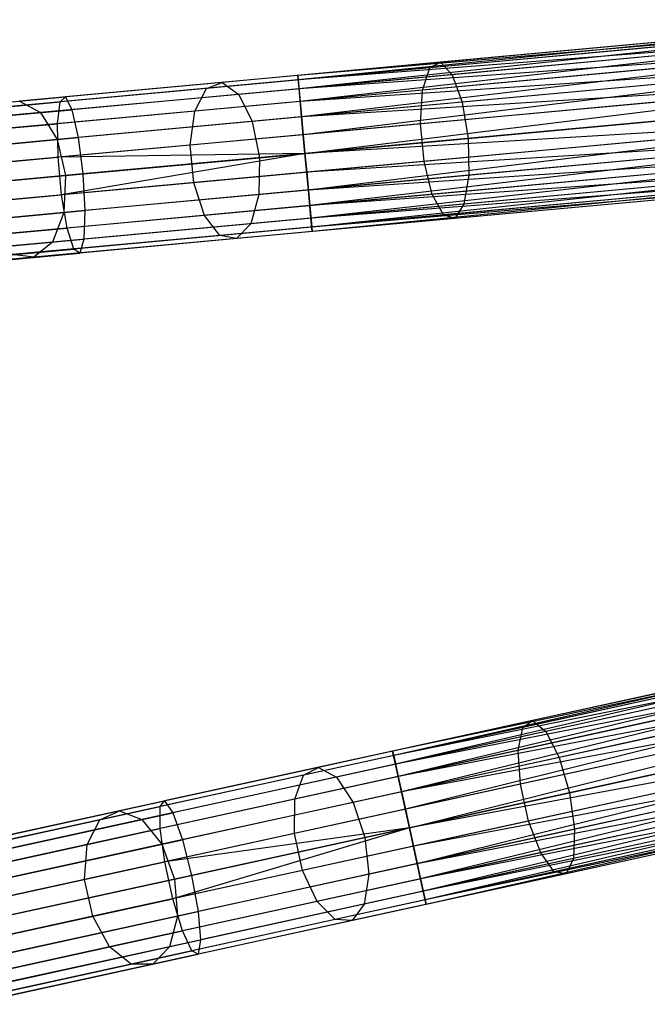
# Model space of a CAD drawing. Extents: x -91 to 91, y -91 to 262.
# Tile 60 of 256: x -73.46 to -65.52, y -17.22 to -4.76. Entities that reach past the tile are written whole.
import ezdxf

# ---------------------------------------------------------------- set-up
doc = ezdxf.new("R2010")
doc.units = 0
doc.header["$LTSCALE"] = 25.4
doc.layers.get('0').update_dxf_attribs({"linetype": 'CONTINUOUS'})

# ---------------------------------------------------------------- blocks, each defined once
blk = doc.blocks.new('ETE0_STL_1')
at = {"color": 0}
for p, q in [((-62.28, -4.756, 170.128), (-69.94, -5.462, 170.128)), ((-62.28, -4.756, 170.128), (-69.94, -5.462, 170.128)), ((-62.28, -4.756, 169.887), (-69.94, -5.462, 170.128)), ((-62.28, -4.756, 169.887), (-69.94, -5.462, 170.128)), ((-62.275, -4.813, 170.362), (-69.94, -5.462, 170.128)), ((-62.275, -4.813, 170.362), (-69.94, -5.462, 170.128)), ((-62.28, -4.756, 169.887), (-69.935, -5.519, 169.653)), ((-62.28, -4.756, 169.887), (-69.935, -5.519, 169.653)), ((-62.275, -4.813, 169.653), (-69.935, -5.519, 169.653)), ((-62.275, -4.813, 169.653), (-69.935, -5.519, 169.653)), ((-62.275, -4.813, 170.362), (-69.924, -5.631, 170.576)), ((-62.275, -4.813, 170.362), (-69.924, -5.631, 170.576)), ((-62.265, -4.925, 169.44), (-69.935, -5.519, 169.653)), ((-62.265, -4.925, 169.44), (-69.935, -5.519, 169.653)), ((-62.265, -4.925, 170.576), (-69.924, -5.631, 170.576)), ((-62.265, -4.925, 170.576), (-69.924, -5.631, 170.576)), ((-62.265, -4.925, 169.44), (-69.91, -5.79, 169.259)), ((-62.265, -4.925, 169.44), (-69.91, -5.79, 169.259)), ((-62.25, -5.084, 170.756), (-69.924, -5.631, 170.576)), ((-62.25, -5.084, 170.756), (-69.924, -5.631, 170.576)), ((-62.25, -5.084, 169.259), (-69.91, -5.79, 169.259)), ((-62.25, -5.084, 169.259), (-69.91, -5.79, 169.259)), ((-62.25, -5.084, 170.756), (-69.891, -5.987, 170.893)), ((-62.25, -5.084, 170.756), (-69.891, -5.987, 170.893)), ((-65.306, -5.093, 320.133), (-68.269, -5.366, 319.452)), ((-65.306, -5.093, 320.133), (-68.269, -5.366, 319.452)), ((-65.24, -5.029, 319.664), (-68.134, -5.295, 318.998)), ((-65.24, -5.029, 319.664), (-68.134, -5.295, 318.998)), ((-65.158, -5.191, 319.221), (-67.987, -5.452, 318.571)), ((-65.158, -5.191, 319.221), (-67.987, -5.452, 318.571)), ((-68.134, -5.295, 318.998), (-70.896, -5.55, 317.905)), ((-68.134, -5.295, 318.998), (-70.896, -5.55, 317.905)), ((-62.232, -5.282, 169.122), (-69.91, -5.79, 169.259)), ((-62.232, -5.282, 169.122), (-69.91, -5.79, 169.259)), ((-62.232, -5.282, 170.893), (-69.891, -5.987, 170.893)), ((-62.232, -5.282, 170.893), (-69.891, -5.987, 170.893)), ((-62.232, -5.282, 169.122), (-69.871, -6.212, 169.037)), ((-62.232, -5.282, 169.122), (-69.871, -6.212, 169.037)), ((-68.269, -5.366, 319.452), (-68.134, -5.295, 318.998)), ((-68.269, -5.366, 319.452), (-68.134, -5.295, 318.998)), ((-68.134, -5.295, 318.998), (-67.987, -5.452, 318.571)), ((-68.134, -5.295, 318.998), (-67.987, -5.452, 318.571)), ((-69.94, -5.462, 170.128), (-72.881, -5.733, 170.349)), ((-69.94, -5.462, 170.128), (-72.881, -5.733, 170.349)), ((-68.269, -5.366, 319.452), (-71.097, -5.626, 318.333)), ((-68.269, -5.366, 319.452), (-71.097, -5.626, 318.333)), ((-67.987, -5.452, 318.571), (-70.687, -5.701, 317.503)), ((-67.987, -5.452, 318.571), (-70.687, -5.701, 317.503)), ((-69.924, -5.631, 170.576), (-69.94, -5.462, 170.128)), ((-69.94, -5.462, 170.128), (-69.935, -5.519, 169.653)), ((-69.924, -5.631, 170.576), (-69.94, -5.462, 170.128)), ((-69.94, -5.462, 170.128), (-69.935, -5.519, 169.653)), ((-68.36, -5.647, 319.828), (-68.269, -5.366, 319.452)), ((-68.36, -5.647, 319.828), (-68.269, -5.366, 319.452)), ((-65.34, -5.369, 320.523), (-68.36, -5.647, 319.828)), ((-65.34, -5.369, 320.523), (-68.36, -5.647, 319.828)), ((-67.987, -5.452, 318.571), (-67.86, -5.8, 318.267)), ((-67.987, -5.452, 318.571), (-67.86, -5.8, 318.267)), ((-70.896, -5.55, 317.905), (-73.464, -5.786, 316.41)), ((-70.896, -5.55, 317.905), (-73.464, -5.786, 316.41)), ((-69.935, -5.519, 169.653), (-72.946, -5.796, 169.879)), ((-69.935, -5.519, 169.653), (-72.946, -5.796, 169.879)), ((-71.097, -5.626, 318.333), (-70.896, -5.55, 317.905)), ((-71.097, -5.626, 318.333), (-70.896, -5.55, 317.905)), ((-70.896, -5.55, 317.905), (-70.687, -5.701, 317.503)), ((-70.896, -5.55, 317.905), (-70.687, -5.701, 317.503)), ((-69.935, -5.519, 169.653), (-69.91, -5.79, 169.259)), ((-69.935, -5.519, 169.653), (-69.91, -5.79, 169.259)), ((-62.211, -5.506, 170.979), (-69.891, -5.987, 170.893)), ((-62.211, -5.506, 170.979), (-69.891, -5.987, 170.893)), ((-62.211, -5.506, 169.037), (-69.871, -6.212, 169.037)), ((-62.211, -5.506, 169.037), (-69.871, -6.212, 169.037)), ((-69.849, -6.45, 171.008), (-62.211, -5.506, 170.979)), ((-69.849, -6.45, 171.008), (-62.211, -5.506, 170.979)), ((-65.078, -5.544, 318.907), (-67.86, -5.8, 318.267)), ((-65.078, -5.544, 318.907), (-67.86, -5.8, 318.267)), ((-75.758, -5.997, 171.006), (-72.881, -5.733, 170.349)), ((-75.758, -5.997, 171.006), (-72.881, -5.733, 170.349)), ((-71.097, -5.626, 318.333), (-73.726, -5.868, 316.802)), ((-71.097, -5.626, 318.333), (-73.726, -5.868, 316.802)), ((-70.687, -5.701, 317.503), (-73.197, -5.932, 316.041)), ((-70.687, -5.701, 317.503), (-73.197, -5.932, 316.041)), ((-72.946, -5.796, 169.879), (-72.881, -5.733, 170.349)), ((-72.946, -5.796, 169.879), (-72.881, -5.733, 170.349)), ((-72.881, -5.733, 170.349), (-72.8, -5.895, 170.791)), ((-72.881, -5.733, 170.349), (-72.8, -5.895, 170.791)), ((-69.924, -5.631, 170.576), (-72.8, -5.895, 170.791)), ((-69.924, -5.631, 170.576), (-72.8, -5.895, 170.791)), ((-71.242, -5.913, 318.688), (-71.097, -5.626, 318.333)), ((-71.242, -5.913, 318.688), (-71.097, -5.626, 318.333)), ((-68.36, -5.647, 319.828), (-71.242, -5.913, 318.688)), ((-68.36, -5.647, 319.828), (-71.242, -5.913, 318.688)), ((-70.687, -5.701, 317.503), (-70.516, -6.045, 317.217)), ((-70.687, -5.701, 317.503), (-70.516, -6.045, 317.217)), ((-69.891, -5.987, 170.893), (-69.924, -5.631, 170.576)), ((-69.891, -5.987, 170.893), (-69.924, -5.631, 170.576)), ((-68.386, -6.075, 320.041), (-68.36, -5.647, 319.828)), ((-68.386, -6.075, 320.041), (-68.36, -5.647, 319.828)), ((-75.891, -6.068, 170.552), (-72.946, -5.796, 169.879)), ((-75.891, -6.068, 170.552), (-72.946, -5.796, 169.879)), ((-73.464, -5.786, 316.41), (-73.197, -5.932, 316.041)), ((-73.464, -5.786, 316.41), (-73.197, -5.932, 316.041)), ((-69.91, -5.79, 169.259), (-72.98, -6.073, 169.489)), ((-69.91, -5.79, 169.259), (-72.98, -6.073, 169.489)), ((-72.98, -6.073, 169.489), (-72.946, -5.796, 169.879)), ((-72.98, -6.073, 169.489), (-72.946, -5.796, 169.879)), ((-67.86, -5.8, 318.267), (-70.516, -6.045, 317.217)), ((-67.86, -5.8, 318.267), (-70.516, -6.045, 317.217)), ((-69.91, -5.79, 169.259), (-69.871, -6.212, 169.037)), ((-69.91, -5.79, 169.259), (-69.871, -6.212, 169.037)), ((-62.189, -5.744, 169.008), (-69.849, -6.45, 169.008)), ((-62.189, -5.744, 169.008), (-69.849, -6.45, 169.008)), ((-62.189, -5.744, 171.008), (-69.849, -6.45, 171.008)), ((-62.189, -5.744, 171.008), (-69.849, -6.45, 171.008)), ((-65.334, -5.794, 320.743), (-68.386, -6.075, 320.041)), ((-65.334, -5.794, 320.743), (-68.386, -6.075, 320.041)), ((-67.86, -5.8, 318.267), (-67.784, -6.26, 318.158)), ((-67.86, -5.8, 318.267), (-67.784, -6.26, 318.158)), ((-75.611, -6.154, 171.434), (-72.8, -5.895, 170.791)), ((-75.611, -6.154, 171.434), (-72.8, -5.895, 170.791)), ((-73.197, -5.932, 316.041), (-75.461, -6.141, 314.219)), ((-73.197, -5.932, 316.041), (-75.461, -6.141, 314.219)), ((-71.242, -5.913, 318.688), (-73.923, -6.159, 317.127)), ((-71.242, -5.913, 318.688), (-73.923, -6.159, 317.127)), ((-73.197, -5.932, 316.041), (-72.985, -6.272, 315.779)), ((-73.197, -5.932, 316.041), (-72.985, -6.272, 315.779)), ((-72.8, -5.895, 170.791), (-72.72, -6.248, 171.105)), ((-72.8, -5.895, 170.791), (-72.72, -6.248, 171.105)), ((-71.3, -6.343, 318.888), (-71.242, -5.913, 318.688)), ((-71.3, -6.343, 318.888), (-71.242, -5.913, 318.688)), ((-75.982, -6.349, 170.175), (-72.98, -6.073, 169.489)), ((-75.982, -6.349, 170.175), (-72.98, -6.073, 169.489)), ((-70.516, -6.045, 317.217), (-72.985, -6.272, 315.779)), ((-70.516, -6.045, 317.217), (-72.985, -6.272, 315.779)), ((-72.974, -6.498, 169.269), (-72.98, -6.073, 169.489)), ((-72.974, -6.498, 169.269), (-72.98, -6.073, 169.489)), ((-69.891, -5.987, 170.893), (-72.72, -6.248, 171.105)), ((-69.891, -5.987, 170.893), (-72.72, -6.248, 171.105)), ((-68.386, -6.075, 320.041), (-71.3, -6.343, 318.888)), ((-68.386, -6.075, 320.041), (-71.3, -6.343, 318.888)), ((-70.516, -6.045, 317.217), (-70.424, -6.503, 317.114)), ((-70.516, -6.045, 317.217), (-70.424, -6.503, 317.114)), ((-69.849, -6.45, 171.008), (-69.891, -5.987, 170.893)), ((-69.849, -6.45, 171.008), (-69.891, -5.987, 170.893)), ((-62.167, -5.983, 170.979), (-69.849, -6.45, 171.008)), ((-62.167, -5.983, 170.979), (-69.849, -6.45, 171.008)), ((-62.167, -5.983, 169.037), (-69.827, -6.688, 169.037)), ((-62.167, -5.983, 169.037), (-69.827, -6.688, 169.037)), ((-62.167, -5.983, 170.979), (-69.806, -6.913, 170.893)), ((-62.167, -5.983, 170.979), (-69.806, -6.913, 170.893)), ((-68.342, -6.552, 320.041), (-68.386, -6.075, 320.041)), ((-68.342, -6.552, 320.041), (-68.386, -6.075, 320.041)), ((-67.784, -6.26, 318.158), (-65.018, -6.005, 318.794)), ((-67.784, -6.26, 318.158), (-65.018, -6.005, 318.794)), ((-69.871, -6.212, 169.037), (-72.974, -6.498, 169.269)), ((-69.871, -6.212, 169.037), (-72.974, -6.498, 169.269)), ((-69.871, -6.212, 169.037), (-69.849, -6.45, 169.008)), ((-69.871, -6.212, 169.037), (-69.849, -6.45, 169.008)), ((-62.147, -6.207, 169.122), (-69.827, -6.688, 169.037)), ((-62.147, -6.207, 169.122), (-69.827, -6.688, 169.037)), ((-62.147, -6.207, 170.893), (-69.806, -6.913, 170.893)), ((-62.147, -6.207, 170.893), (-69.806, -6.913, 170.893)), ((-62.147, -6.207, 169.122), (-69.788, -7.11, 169.259)), ((-62.147, -6.207, 169.122), (-69.788, -7.11, 169.259)), ((-75.485, -6.503, 171.737), (-72.72, -6.248, 171.105)), ((-75.485, -6.503, 171.737), (-72.72, -6.248, 171.105)), ((-72.985, -6.272, 315.779), (-75.213, -6.478, 313.987)), ((-72.985, -6.272, 315.779), (-75.213, -6.478, 313.987)), ((-71.3, -6.343, 318.888), (-74.009, -6.593, 317.311)), ((-71.3, -6.343, 318.888), (-74.009, -6.593, 317.311)), ((-72.985, -6.272, 315.779), (-72.878, -6.729, 315.685)), ((-72.985, -6.272, 315.779), (-72.878, -6.729, 315.685)), ((-72.72, -6.248, 171.105), (-72.66, -6.709, 171.219)), ((-72.72, -6.248, 171.105), (-72.66, -6.709, 171.219)), ((-71.256, -6.82, 318.888), (-71.3, -6.343, 318.888)), ((-71.256, -6.82, 318.888), (-71.3, -6.343, 318.888)), ((-70.424, -6.503, 317.114), (-67.784, -6.26, 318.158)), ((-70.424, -6.503, 317.114), (-67.784, -6.26, 318.158)), ((-65.29, -6.27, 320.743), (-68.342, -6.552, 320.041)), ((-65.29, -6.27, 320.743), (-68.342, -6.552, 320.041)), ((-67.784, -6.26, 318.158), (-67.775, -6.726, 318.267)), ((-67.784, -6.26, 318.158), (-67.775, -6.726, 318.267)), ((-69.849, -6.45, 169.008), (-72.974, -6.498, 169.269)), ((-69.849, -6.45, 169.008), (-72.974, -6.498, 169.269)), ((-69.849, -6.45, 169.008), (-72.93, -6.974, 169.269)), ((-69.849, -6.45, 169.008), (-72.93, -6.974, 169.269)), ((-69.849, -6.45, 171.008), (-72.66, -6.709, 171.219)), ((-69.849, -6.45, 171.008), (-72.66, -6.709, 171.219)), ((-69.849, -6.45, 169.008), (-69.827, -6.688, 169.037)), ((-69.806, -6.913, 170.893), (-69.849, -6.45, 171.008)), ((-69.849, -6.45, 169.008), (-69.827, -6.688, 169.037)), ((-69.806, -6.913, 170.893), (-69.849, -6.45, 171.008)), ((-62.128, -6.405, 170.756), (-69.806, -6.913, 170.893)), ((-62.128, -6.405, 170.756), (-69.806, -6.913, 170.893)), ((-62.128, -6.405, 169.259), (-69.788, -7.11, 169.259)), ((-62.128, -6.405, 169.259), (-69.788, -7.11, 169.259)), ((-62.128, -6.405, 170.756), (-69.773, -7.27, 170.576)), ((-62.128, -6.405, 170.756), (-69.773, -7.27, 170.576)), ((-64.993, -6.469, 318.907), (-67.775, -6.726, 318.267)), ((-64.993, -6.469, 318.907), (-67.775, -6.726, 318.267)), ((-76.008, -6.777, 169.963), (-72.974, -6.498, 169.269)), ((-76.008, -6.777, 169.963), (-72.974, -6.498, 169.269)), ((-72.93, -6.974, 169.269), (-72.974, -6.498, 169.269)), ((-72.93, -6.974, 169.269), (-72.974, -6.498, 169.269)), ((-72.878, -6.729, 315.685), (-70.424, -6.503, 317.114)), ((-72.878, -6.729, 315.685), (-70.424, -6.503, 317.114)), ((-68.342, -6.552, 320.041), (-71.256, -6.82, 318.888)), ((-68.342, -6.552, 320.041), (-71.256, -6.82, 318.888)), ((-70.424, -6.503, 317.114), (-70.431, -6.97, 317.217)), ((-70.424, -6.503, 317.114), (-70.431, -6.97, 317.217)), ((-62.114, -6.564, 169.44), (-69.788, -7.11, 169.259)), ((-62.114, -6.564, 169.44), (-69.788, -7.11, 169.259)), ((-62.114, -6.564, 170.576), (-69.773, -7.27, 170.576)), ((-62.114, -6.564, 170.576), (-69.773, -7.27, 170.576)), ((-62.114, -6.564, 169.44), (-69.763, -7.381, 169.653)), ((-62.114, -6.564, 169.44), (-69.763, -7.381, 169.653)), ((-68.238, -6.968, 319.828), (-68.342, -6.552, 320.041)), ((-68.238, -6.968, 319.828), (-68.342, -6.552, 320.041)), ((-72.66, -6.709, 171.219), (-75.409, -6.962, 171.847)), ((-72.66, -6.709, 171.219), (-75.409, -6.962, 171.847)), ((-75.093, -6.933, 313.903), (-72.878, -6.729, 315.685)), ((-75.093, -6.933, 313.903), (-72.878, -6.729, 315.685)), ((-69.827, -6.688, 169.037), (-72.93, -6.974, 169.269)), ((-69.827, -6.688, 169.037), (-72.93, -6.974, 169.269)), ((-72.878, -6.729, 315.685), (-72.9, -7.198, 315.779)), ((-72.878, -6.729, 315.685), (-72.9, -7.198, 315.779)), ((-72.66, -6.709, 171.219), (-72.635, -7.173, 171.105)), ((-72.66, -6.709, 171.219), (-72.635, -7.173, 171.105)), ((-67.775, -6.726, 318.267), (-70.431, -6.97, 317.217)), ((-67.775, -6.726, 318.267), (-70.431, -6.97, 317.217)), ((-69.827, -6.688, 169.037), (-69.788, -7.11, 169.259)), ((-69.827, -6.688, 169.037), (-69.788, -7.11, 169.259)), ((-62.104, -6.676, 170.362), (-69.773, -7.27, 170.576)), ((-62.104, -6.676, 170.362), (-69.773, -7.27, 170.576)), ((-62.104, -6.676, 169.653), (-69.763, -7.381, 169.653)), ((-62.104, -6.676, 169.653), (-69.763, -7.381, 169.653)), ((-62.104, -6.676, 170.362), (-69.758, -7.439, 170.128)), ((-62.104, -6.676, 170.362), (-69.758, -7.439, 170.128)), ((-65.218, -6.689, 320.523), (-68.238, -6.968, 319.828)), ((-65.218, -6.689, 320.523), (-68.238, -6.968, 319.828)), ((-67.775, -6.726, 318.267), (-67.836, -7.091, 318.571)), ((-67.775, -6.726, 318.267), (-67.836, -7.091, 318.571)), ((-71.256, -6.82, 318.888), (-73.965, -7.07, 317.311)), ((-71.256, -6.82, 318.888), (-73.965, -7.07, 317.311)), ((-71.121, -7.233, 318.688), (-71.256, -6.82, 318.888)), ((-71.121, -7.233, 318.688), (-71.256, -6.82, 318.888)), ((-62.098, -6.733, 169.887), (-69.763, -7.381, 169.653)), ((-62.098, -6.733, 169.887), (-69.763, -7.381, 169.653)), ((-62.098, -6.733, 169.887), (-69.758, -7.439, 170.128)), ((-62.098, -6.733, 169.887), (-69.758, -7.439, 170.128)), ((-62.098, -6.733, 170.128), (-69.758, -7.439, 170.128)), ((-62.098, -6.733, 170.128), (-69.758, -7.439, 170.128)), ((-65.007, -6.831, 319.221), (-67.836, -7.091, 318.571)), ((-65.007, -6.831, 319.221), (-67.836, -7.091, 318.571)), ((-75.964, -7.254, 169.963), (-72.93, -6.974, 169.269)), ((-75.964, -7.254, 169.963), (-72.93, -6.974, 169.269)), ((-72.858, -7.393, 169.489), (-72.93, -6.974, 169.269)), ((-72.858, -7.393, 169.489), (-72.93, -6.974, 169.269)), ((-70.431, -6.97, 317.217), (-72.9, -7.198, 315.779)), ((-70.431, -6.97, 317.217), (-72.9, -7.198, 315.779)), ((-69.806, -6.913, 170.893), (-72.635, -7.173, 171.105)), ((-69.806, -6.913, 170.893), (-72.635, -7.173, 171.105)), ((-68.238, -6.968, 319.828), (-71.121, -7.233, 318.688)), ((-68.238, -6.968, 319.828), (-71.121, -7.233, 318.688)), ((-70.431, -6.97, 317.217), (-70.536, -7.34, 317.503)), ((-70.431, -6.97, 317.217), (-70.536, -7.34, 317.503)), ((-69.773, -7.27, 170.576), (-69.806, -6.913, 170.893)), ((-69.773, -7.27, 170.576), (-69.806, -6.913, 170.893)), ((-68.097, -7.228, 319.452), (-68.238, -6.968, 319.828)), ((-68.097, -7.228, 319.452), (-68.238, -6.968, 319.828)), ((-65.134, -6.955, 320.133), (-68.097, -7.228, 319.452)), ((-65.134, -6.955, 320.133), (-68.097, -7.228, 319.452)), ((-67.836, -7.091, 318.571), (-70.536, -7.34, 317.503)), ((-67.836, -7.091, 318.571), (-70.536, -7.34, 317.503)), ((-65.058, -7.006, 319.664), (-67.952, -7.272, 318.998)), ((-65.058, -7.006, 319.664), (-67.952, -7.272, 318.998)), ((-67.836, -7.091, 318.571), (-67.952, -7.272, 318.998)), ((-67.836, -7.091, 318.571), (-67.952, -7.272, 318.998)), ((-75.4, -7.428, 171.737), (-72.635, -7.173, 171.105)), ((-75.4, -7.428, 171.737), (-72.635, -7.173, 171.105)), ((-72.9, -7.198, 315.779), (-75.128, -7.403, 313.987)), ((-72.9, -7.198, 315.779), (-75.128, -7.403, 313.987)), ((-72.9, -7.198, 315.779), (-73.046, -7.571, 316.041)), ((-72.9, -7.198, 315.779), (-73.046, -7.571, 316.041)), ((-69.788, -7.11, 169.259), (-72.858, -7.393, 169.489)), ((-69.788, -7.11, 169.259), (-72.858, -7.393, 169.489)), ((-72.635, -7.173, 171.105), (-72.649, -7.534, 170.791)), ((-72.635, -7.173, 171.105), (-72.649, -7.534, 170.791)), ((-68.097, -7.228, 319.452), (-70.925, -7.488, 318.333)), ((-68.097, -7.228, 319.452), (-70.925, -7.488, 318.333)), ((-69.788, -7.11, 169.259), (-69.763, -7.381, 169.653)), ((-69.788, -7.11, 169.259), (-69.763, -7.381, 169.653)), ((-67.952, -7.272, 318.998), (-68.097, -7.228, 319.452)), ((-67.952, -7.272, 318.998), (-68.097, -7.228, 319.452)), ((-71.121, -7.233, 318.688), (-73.801, -7.48, 317.127)), ((-71.121, -7.233, 318.688), (-73.801, -7.48, 317.127)), ((-70.536, -7.34, 317.503), (-73.046, -7.571, 316.041)), ((-70.536, -7.34, 317.503), (-73.046, -7.571, 316.041)), ((-69.773, -7.27, 170.576), (-72.649, -7.534, 170.791)), ((-69.773, -7.27, 170.576), (-72.649, -7.534, 170.791)), ((-70.925, -7.488, 318.333), (-71.121, -7.233, 318.688)), ((-70.925, -7.488, 318.333), (-71.121, -7.233, 318.688)), ((-67.952, -7.272, 318.998), (-70.714, -7.527, 317.905)), ((-67.952, -7.272, 318.998), (-70.714, -7.527, 317.905)), ((-70.536, -7.34, 317.503), (-70.714, -7.527, 317.905)), ((-70.536, -7.34, 317.503), (-70.714, -7.527, 317.905)), ((-69.758, -7.439, 170.128), (-69.773, -7.27, 170.576)), ((-69.758, -7.439, 170.128), (-69.773, -7.27, 170.576)), ((-75.86, -7.67, 170.175), (-72.858, -7.393, 169.489)), ((-75.86, -7.67, 170.175), (-72.858, -7.393, 169.489)), ((-72.775, -7.659, 169.879), (-72.858, -7.393, 169.489)), ((-72.775, -7.659, 169.879), (-72.858, -7.393, 169.489)), ((-69.763, -7.381, 169.653), (-72.775, -7.659, 169.879)), ((-69.763, -7.381, 169.653), (-72.775, -7.659, 169.879)), ((-69.758, -7.439, 170.128), (-72.699, -7.71, 170.349)), ((-69.758, -7.439, 170.128), (-72.699, -7.71, 170.349)), ((-69.763, -7.381, 169.653), (-69.758, -7.439, 170.128)), ((-69.763, -7.381, 169.653), (-69.758, -7.439, 170.128)), ((-75.46, -7.793, 171.434), (-72.649, -7.534, 170.791)), ((-75.46, -7.793, 171.434), (-72.649, -7.534, 170.791)), ((-73.046, -7.571, 316.041), (-75.31, -7.78, 314.219)), ((-73.046, -7.571, 316.041), (-75.31, -7.78, 314.219)), ((-70.925, -7.488, 318.333), (-73.555, -7.73, 316.802)), ((-70.925, -7.488, 318.333), (-73.555, -7.73, 316.802)), ((-70.714, -7.527, 317.905), (-73.282, -7.763, 316.41)), ((-70.714, -7.527, 317.905), (-73.282, -7.763, 316.41)), ((-73.046, -7.571, 316.041), (-73.282, -7.763, 316.41)), ((-73.046, -7.571, 316.041), (-73.282, -7.763, 316.41)), ((-72.649, -7.534, 170.791), (-72.699, -7.71, 170.349)), ((-72.649, -7.534, 170.791), (-72.699, -7.71, 170.349)), ((-70.714, -7.527, 317.905), (-70.925, -7.488, 318.333)), ((-70.714, -7.527, 317.905), (-70.925, -7.488, 318.333)), ((-75.72, -7.93, 170.552), (-72.775, -7.659, 169.879)), ((-75.72, -7.93, 170.552), (-72.775, -7.659, 169.879)), ((-75.575, -7.975, 171.006), (-72.699, -7.71, 170.349)), ((-75.575, -7.975, 171.006), (-72.699, -7.71, 170.349)), ((-72.699, -7.71, 170.349), (-72.775, -7.659, 169.879)), ((-72.699, -7.71, 170.349), (-72.775, -7.659, 169.879)), ((-73.282, -7.763, 316.41), (-75.599, -7.977, 314.547)), ((-73.282, -7.763, 316.41), (-75.599, -7.977, 314.547)), ((-73.282, -7.763, 316.41), (-73.555, -7.73, 316.802)), ((-73.282, -7.763, 316.41), (-73.555, -7.73, 316.802)), ((-61.224, -12.373, 170.128), (-68.739, -14.015, 170.128)), ((-61.224, -12.373, 170.128), (-68.739, -14.015, 170.128)), ((-61.224, -12.373, 169.887), (-68.739, -14.015, 170.128)), ((-61.224, -12.373, 169.887), (-68.739, -14.015, 170.128)), ((-61.212, -12.43, 170.362), (-68.739, -14.015, 170.128)), ((-61.212, -12.43, 170.362), (-68.739, -14.015, 170.128)), ((-61.224, -12.373, 169.887), (-68.726, -14.071, 169.653)), ((-61.224, -12.373, 169.887), (-68.726, -14.071, 169.653)), ((-61.212, -12.43, 169.653), (-68.726, -14.071, 169.653)), ((-61.212, -12.43, 169.653), (-68.726, -14.071, 169.653)), ((-61.212, -12.43, 170.362), (-68.702, -14.181, 170.576)), ((-61.212, -12.43, 170.362), (-68.702, -14.181, 170.576)), ((-61.188, -12.539, 169.44), (-68.726, -14.071, 169.653)), ((-61.188, -12.539, 169.44), (-68.726, -14.071, 169.653)), ((-61.188, -12.539, 170.576), (-68.702, -14.181, 170.576)), ((-61.188, -12.539, 170.576), (-68.702, -14.181, 170.576)), ((-61.188, -12.539, 169.44), (-68.668, -14.337, 169.259)), ((-61.188, -12.539, 169.44), (-68.668, -14.337, 169.259)), ((-61.154, -12.695, 170.756), (-68.702, -14.181, 170.576)), ((-61.154, -12.695, 170.756), (-68.702, -14.181, 170.576)), ((-61.154, -12.695, 169.259), (-68.668, -14.337, 169.259)), ((-61.154, -12.695, 169.259), (-68.668, -14.337, 169.259)), ((-61.154, -12.695, 170.756), (-68.626, -14.531, 170.893)), ((-61.154, -12.695, 170.756), (-68.626, -14.531, 170.893)), ((-61.111, -12.889, 169.122), (-68.668, -14.337, 169.259)), ((-61.111, -12.889, 169.122), (-68.668, -14.337, 169.259)), ((-61.111, -12.889, 170.893), (-68.626, -14.531, 170.893)), ((-61.111, -12.889, 170.893), (-68.626, -14.531, 170.893)), ((-61.111, -12.889, 169.122), (-68.578, -14.751, 169.037)), ((-61.111, -12.889, 169.122), (-68.578, -14.751, 169.037)), ((-64.185, -13.079, 320.133), (-67.092, -13.714, 319.452)), ((-64.185, -13.079, 320.133), (-67.092, -13.714, 319.452)), ((-64.128, -13.008, 319.664), (-66.967, -13.628, 318.998)), ((-64.128, -13.008, 319.664), (-66.967, -13.628, 318.998)), ((-61.063, -13.109, 170.979), (-68.626, -14.531, 170.893)), ((-61.063, -13.109, 170.979), (-68.626, -14.531, 170.893)), ((-61.063, -13.109, 169.037), (-68.578, -14.751, 169.037)), ((-61.063, -13.109, 169.037), (-68.578, -14.751, 169.037)), ((-68.527, -14.985, 171.008), (-61.063, -13.109, 170.979)), ((-68.527, -14.985, 171.008), (-61.063, -13.109, 170.979)), ((-64.026, -13.159, 319.221), (-66.801, -13.766, 318.571)), ((-64.026, -13.159, 319.221), (-66.801, -13.766, 318.571)), ((-61.012, -13.343, 169.008), (-68.527, -14.985, 169.008)), ((-61.012, -13.343, 169.008), (-68.527, -14.985, 169.008)), ((-61.012, -13.343, 171.008), (-68.527, -14.985, 171.008)), ((-61.012, -13.343, 171.008), (-68.527, -14.985, 171.008)), ((-64.185, -13.358, 320.523), (-67.148, -14.005, 319.828)), ((-64.185, -13.358, 320.523), (-67.148, -14.005, 319.828)), ((-60.961, -13.577, 170.979), (-68.527, -14.985, 171.008)), ((-60.961, -13.577, 170.979), (-68.527, -14.985, 171.008)), ((-60.961, -13.577, 169.037), (-68.476, -15.219, 169.037)), ((-60.961, -13.577, 169.037), (-68.476, -15.219, 169.037)), ((-60.961, -13.577, 170.979), (-68.428, -15.439, 170.893)), ((-60.961, -13.577, 170.979), (-68.428, -15.439, 170.893)), ((-63.904, -13.499, 318.907), (-66.633, -14.095, 318.267)), ((-63.904, -13.499, 318.907), (-66.633, -14.095, 318.267)), ((-66.967, -13.628, 318.998), (-69.677, -14.22, 317.905)), ((-66.967, -13.628, 318.998), (-69.677, -14.22, 317.905)), ((-67.092, -13.714, 319.452), (-66.967, -13.628, 318.998)), ((-67.092, -13.714, 319.452), (-66.967, -13.628, 318.998)), ((-66.967, -13.628, 318.998), (-66.801, -13.766, 318.571)), ((-66.967, -13.628, 318.998), (-66.801, -13.766, 318.571)), ((-67.092, -13.714, 319.452), (-69.866, -14.32, 318.333)), ((-67.092, -13.714, 319.452), (-69.866, -14.32, 318.333)), ((-66.801, -13.766, 318.571), (-69.45, -14.344, 317.503)), ((-66.801, -13.766, 318.571), (-69.45, -14.344, 317.503)), ((-60.913, -13.797, 169.122), (-68.476, -15.219, 169.037)), ((-60.913, -13.797, 169.122), (-68.476, -15.219, 169.037)), ((-60.913, -13.797, 170.893), (-68.428, -15.439, 170.893)), ((-60.913, -13.797, 170.893), (-68.428, -15.439, 170.893)), ((-60.913, -13.797, 169.122), (-68.385, -15.633, 169.259)), ((-60.913, -13.797, 169.122), (-68.385, -15.633, 169.259)), ((-67.148, -14.005, 319.828), (-67.092, -13.714, 319.452)), ((-67.148, -14.005, 319.828), (-67.092, -13.714, 319.452)), ((-64.127, -13.779, 320.743), (-67.121, -14.433, 320.041)), ((-64.127, -13.779, 320.743), (-67.121, -14.433, 320.041)), ((-66.801, -13.766, 318.571), (-66.633, -14.095, 318.267)), ((-66.801, -13.766, 318.571), (-66.633, -14.095, 318.267)), ((-66.501, -14.542, 318.158), (-63.788, -13.95, 318.794)), ((-66.501, -14.542, 318.158), (-63.788, -13.95, 318.794)), ((-68.726, -14.071, 169.653), (-71.681, -14.717, 169.879)), ((-68.726, -14.071, 169.653), (-71.681, -14.717, 169.879)), ((-68.739, -14.015, 170.128), (-71.625, -14.645, 170.349)), ((-68.739, -14.015, 170.128), (-71.625, -14.645, 170.349)), ((-67.148, -14.005, 319.828), (-69.976, -14.623, 318.688)), ((-67.148, -14.005, 319.828), (-69.976, -14.623, 318.688)), ((-68.702, -14.181, 170.576), (-68.739, -14.015, 170.128)), ((-68.739, -14.015, 170.128), (-68.726, -14.071, 169.653)), ((-68.702, -14.181, 170.576), (-68.739, -14.015, 170.128)), ((-68.739, -14.015, 170.128), (-68.726, -14.071, 169.653)), ((-68.726, -14.071, 169.653), (-68.668, -14.337, 169.259)), ((-68.726, -14.071, 169.653), (-68.668, -14.337, 169.259)), ((-60.87, -13.991, 170.756), (-68.428, -15.439, 170.893)), ((-60.87, -13.991, 170.756), (-68.428, -15.439, 170.893)), ((-60.87, -13.991, 169.259), (-68.385, -15.633, 169.259)), ((-60.87, -13.991, 169.259), (-68.385, -15.633, 169.259)), ((-60.87, -13.991, 170.756), (-68.351, -15.789, 170.576)), ((-60.87, -13.991, 170.756), (-68.351, -15.789, 170.576)), ((-67.121, -14.433, 320.041), (-67.148, -14.005, 319.828)), ((-67.121, -14.433, 320.041), (-67.148, -14.005, 319.828)), ((-68.702, -14.181, 170.576), (-71.523, -14.797, 170.791)), ((-68.702, -14.181, 170.576), (-71.523, -14.797, 170.791)), ((-66.633, -14.095, 318.267), (-69.239, -14.665, 317.217)), ((-66.633, -14.095, 318.267), (-69.239, -14.665, 317.217)), ((-68.626, -14.531, 170.893), (-68.702, -14.181, 170.576)), ((-68.626, -14.531, 170.893), (-68.702, -14.181, 170.576)), ((-60.836, -14.147, 169.44), (-68.385, -15.633, 169.259)), ((-60.836, -14.147, 169.44), (-68.385, -15.633, 169.259)), ((-60.836, -14.147, 170.576), (-68.351, -15.789, 170.576)), ((-60.836, -14.147, 170.576), (-68.351, -15.789, 170.576)), ((-60.836, -14.147, 169.44), (-68.327, -15.898, 169.653)), ((-60.836, -14.147, 169.44), (-68.327, -15.898, 169.653)), ((-66.633, -14.095, 318.267), (-66.501, -14.542, 318.158)), ((-66.633, -14.095, 318.267), (-66.501, -14.542, 318.158)), ((-69.866, -14.32, 318.333), (-72.446, -14.884, 316.802)), ((-69.866, -14.32, 318.333), (-72.446, -14.884, 316.802)), ((-69.677, -14.22, 317.905), (-72.196, -14.77, 316.41)), ((-69.677, -14.22, 317.905), (-72.196, -14.77, 316.41)), ((-69.976, -14.623, 318.688), (-69.866, -14.32, 318.333)), ((-69.976, -14.623, 318.688), (-69.866, -14.32, 318.333)), ((-69.866, -14.32, 318.333), (-69.677, -14.22, 317.905)), ((-69.866, -14.32, 318.333), (-69.677, -14.22, 317.905)), ((-69.677, -14.22, 317.905), (-69.45, -14.344, 317.503)), ((-69.677, -14.22, 317.905), (-69.45, -14.344, 317.503)), ((-60.812, -14.257, 170.362), (-68.351, -15.789, 170.576)), ((-60.812, -14.257, 170.362), (-68.351, -15.789, 170.576)), ((-60.812, -14.257, 169.653), (-68.327, -15.898, 169.653)), ((-60.812, -14.257, 169.653), (-68.327, -15.898, 169.653)), ((-60.8, -14.313, 169.887), (-68.327, -15.898, 169.653)), ((-60.8, -14.313, 169.887), (-68.327, -15.898, 169.653)), ((-60.812, -14.257, 170.362), (-68.315, -15.955, 170.128)), ((-60.812, -14.257, 170.362), (-68.315, -15.955, 170.128)), ((-60.8, -14.313, 169.887), (-68.315, -15.955, 170.128)), ((-60.8, -14.313, 169.887), (-68.315, -15.955, 170.128)), ((-60.8, -14.313, 170.128), (-68.315, -15.955, 170.128)), ((-60.8, -14.313, 170.128), (-68.315, -15.955, 170.128)), ((-64.025, -14.246, 320.743), (-67.019, -14.9, 320.041)), ((-64.025, -14.246, 320.743), (-67.019, -14.9, 320.041)), ((-69.45, -14.344, 317.503), (-71.913, -14.882, 316.041)), ((-69.45, -14.344, 317.503), (-71.913, -14.882, 316.041)), ((-68.668, -14.337, 169.259), (-71.68, -14.995, 169.489)), ((-68.668, -14.337, 169.259), (-71.68, -14.995, 169.489)), ((-67.121, -14.433, 320.041), (-69.98, -15.057, 318.888)), ((-67.121, -14.433, 320.041), (-69.98, -15.057, 318.888)), ((-69.45, -14.344, 317.503), (-69.239, -14.665, 317.217)), ((-69.45, -14.344, 317.503), (-69.239, -14.665, 317.217)), ((-68.668, -14.337, 169.259), (-68.578, -14.751, 169.037)), ((-68.668, -14.337, 169.259), (-68.578, -14.751, 169.037)), ((-67.019, -14.9, 320.041), (-67.121, -14.433, 320.041)), ((-67.019, -14.9, 320.041), (-67.121, -14.433, 320.041)), ((-63.705, -14.407, 318.907), (-66.435, -15.004, 318.267)), ((-63.705, -14.407, 318.907), (-66.435, -15.004, 318.267)), ((-68.626, -14.531, 170.893), (-71.401, -15.137, 171.105)), ((-68.626, -14.531, 170.893), (-71.401, -15.137, 171.105)), ((-69.091, -15.108, 317.114), (-66.501, -14.542, 318.158)), ((-69.091, -15.108, 317.114), (-66.501, -14.542, 318.158)), ((-68.527, -14.985, 171.008), (-68.626, -14.531, 170.893)), ((-68.527, -14.985, 171.008), (-68.626, -14.531, 170.893)), ((-66.501, -14.542, 318.158), (-66.435, -15.004, 318.267)), ((-66.501, -14.542, 318.158), (-66.435, -15.004, 318.267)), ((-74.446, -15.262, 171.006), (-71.625, -14.645, 170.349)), ((-74.446, -15.262, 171.006), (-71.625, -14.645, 170.349)), ((-69.976, -14.623, 318.688), (-72.606, -15.197, 317.127)), ((-69.976, -14.623, 318.688), (-72.606, -15.197, 317.127)), ((-71.681, -14.717, 169.879), (-71.625, -14.645, 170.349)), ((-71.681, -14.717, 169.879), (-71.625, -14.645, 170.349)), ((-69.239, -14.665, 317.217), (-71.661, -15.194, 315.779)), ((-69.239, -14.665, 317.217), (-71.661, -15.194, 315.779)), ((-71.625, -14.645, 170.349), (-71.523, -14.797, 170.791)), ((-71.625, -14.645, 170.349), (-71.523, -14.797, 170.791)), ((-69.98, -15.057, 318.888), (-69.976, -14.623, 318.688)), ((-69.98, -15.057, 318.888), (-69.976, -14.623, 318.688)), ((-69.239, -14.665, 317.217), (-69.091, -15.108, 317.114)), ((-69.239, -14.665, 317.217), (-69.091, -15.108, 317.114)), ((-63.902, -14.653, 320.523), (-66.865, -15.3, 319.828)), ((-63.902, -14.653, 320.523), (-66.865, -15.3, 319.828)), ((-74.57, -15.348, 170.552), (-71.681, -14.717, 169.879)), ((-74.57, -15.348, 170.552), (-71.681, -14.717, 169.879)), ((-72.196, -14.77, 316.41), (-74.469, -15.267, 314.547)), ((-72.196, -14.77, 316.41), (-74.469, -15.267, 314.547)), ((-74.282, -15.399, 171.434), (-71.523, -14.797, 170.791)), ((-74.282, -15.399, 171.434), (-71.523, -14.797, 170.791)), ((-72.446, -14.884, 316.802), (-72.196, -14.77, 316.41)), ((-72.446, -14.884, 316.802), (-72.196, -14.77, 316.41)), ((-72.196, -14.77, 316.41), (-71.913, -14.882, 316.041)), ((-72.196, -14.77, 316.41), (-71.913, -14.882, 316.041)), ((-71.68, -14.995, 169.489), (-71.681, -14.717, 169.879)), ((-71.68, -14.995, 169.489), (-71.681, -14.717, 169.879)), ((-68.578, -14.751, 169.037), (-71.622, -15.416, 169.269)), ((-68.578, -14.751, 169.037), (-71.622, -15.416, 169.269)), ((-71.523, -14.797, 170.791), (-71.401, -15.137, 171.105)), ((-71.523, -14.797, 170.791), (-71.401, -15.137, 171.105)), ((-68.578, -14.751, 169.037), (-68.527, -14.985, 169.008)), ((-68.578, -14.751, 169.037), (-68.527, -14.985, 169.008)), ((-63.675, -14.767, 319.221), (-66.45, -15.374, 318.571)), ((-63.675, -14.767, 319.221), (-66.45, -15.374, 318.571)), ((-72.446, -14.884, 316.802), (-74.774, -15.392, 314.894)), ((-72.446, -14.884, 316.802), (-74.774, -15.392, 314.894)), ((-71.913, -14.882, 316.041), (-74.135, -15.367, 314.219)), ((-71.913, -14.882, 316.041), (-74.135, -15.367, 314.219)), ((-72.606, -15.197, 317.127), (-72.446, -14.884, 316.802)), ((-72.606, -15.197, 317.127), (-72.446, -14.884, 316.802)), ((-71.913, -14.882, 316.041), (-71.661, -15.194, 315.779)), ((-71.913, -14.882, 316.041), (-71.661, -15.194, 315.779)), ((-67.019, -14.9, 320.041), (-69.878, -15.525, 318.888)), ((-67.019, -14.9, 320.041), (-69.878, -15.525, 318.888)), ((-66.865, -15.3, 319.828), (-67.019, -14.9, 320.041)), ((-66.865, -15.3, 319.828), (-67.019, -14.9, 320.041)), ((-63.786, -14.906, 320.133), (-66.693, -15.541, 319.452)), ((-63.786, -14.906, 320.133), (-66.693, -15.541, 319.452)), ((-63.704, -14.947, 319.664), (-66.543, -15.568, 318.998)), ((-63.704, -14.947, 319.664), (-66.543, -15.568, 318.998)), ((-74.626, -15.638, 170.175), (-71.68, -14.995, 169.489)), ((-74.626, -15.638, 170.175), (-71.68, -14.995, 169.489)), ((-69.98, -15.057, 318.888), (-72.638, -15.638, 317.311)), ((-69.98, -15.057, 318.888), (-72.638, -15.638, 317.311)), ((-71.622, -15.416, 169.269), (-71.68, -14.995, 169.489)), ((-71.622, -15.416, 169.269), (-71.68, -14.995, 169.489)), ((-68.527, -14.985, 169.008), (-71.622, -15.416, 169.269)), ((-68.527, -14.985, 169.008), (-71.622, -15.416, 169.269)), ((-68.527, -14.985, 169.008), (-71.52, -15.884, 169.269)), ((-68.527, -14.985, 169.008), (-71.52, -15.884, 169.269)), ((-68.527, -14.985, 171.008), (-71.285, -15.587, 171.219)), ((-68.527, -14.985, 171.008), (-71.285, -15.587, 171.219)), ((-69.878, -15.525, 318.888), (-69.98, -15.057, 318.888)), ((-69.878, -15.525, 318.888), (-69.98, -15.057, 318.888)), ((-66.435, -15.004, 318.267), (-69.04, -15.573, 317.217)), ((-66.435, -15.004, 318.267), (-69.04, -15.573, 317.217)), ((-68.527, -14.985, 169.008), (-68.476, -15.219, 169.037)), ((-68.428, -15.439, 170.893), (-68.527, -14.985, 171.008)), ((-68.527, -14.985, 169.008), (-68.476, -15.219, 169.037)), ((-68.428, -15.439, 170.893), (-68.527, -14.985, 171.008)), ((-66.435, -15.004, 318.267), (-66.45, -15.374, 318.571)), ((-66.435, -15.004, 318.267), (-66.45, -15.374, 318.571)), ((-72.606, -15.197, 317.127), (-74.978, -15.715, 315.182)), ((-72.606, -15.197, 317.127), (-74.978, -15.715, 315.182)), ((-74.114, -15.73, 171.737), (-71.401, -15.137, 171.105)), ((-74.114, -15.73, 171.737), (-71.401, -15.137, 171.105)), ((-71.661, -15.194, 315.779), (-73.847, -15.671, 313.987)), ((-71.661, -15.194, 315.779), (-73.847, -15.671, 313.987)), ((-72.638, -15.638, 317.311), (-72.606, -15.197, 317.127)), ((-72.638, -15.638, 317.311), (-72.606, -15.197, 317.127)), ((-71.661, -15.194, 315.779), (-71.499, -15.634, 315.685)), ((-71.661, -15.194, 315.779), (-71.499, -15.634, 315.685)), ((-71.499, -15.634, 315.685), (-69.091, -15.108, 317.114)), ((-71.499, -15.634, 315.685), (-69.091, -15.108, 317.114)), ((-71.401, -15.137, 171.105), (-71.285, -15.587, 171.219)), ((-71.401, -15.137, 171.105), (-71.285, -15.587, 171.219)), ((-69.091, -15.108, 317.114), (-69.04, -15.573, 317.217)), ((-69.091, -15.108, 317.114), (-69.04, -15.573, 317.217)), ((-68.476, -15.219, 169.037), (-71.52, -15.884, 169.269)), ((-68.476, -15.219, 169.037), (-71.52, -15.884, 169.269)), ((-66.865, -15.3, 319.828), (-69.693, -15.918, 318.688)), ((-66.865, -15.3, 319.828), (-69.693, -15.918, 318.688)), ((-68.476, -15.219, 169.037), (-68.385, -15.633, 169.259)), ((-68.476, -15.219, 169.037), (-68.385, -15.633, 169.259)), ((-66.693, -15.541, 319.452), (-66.865, -15.3, 319.828)), ((-66.693, -15.541, 319.452), (-66.865, -15.3, 319.828)), ((-74.599, -16.066, 169.963), (-71.622, -15.416, 169.269)), ((-74.599, -16.066, 169.963), (-71.622, -15.416, 169.269)), ((-71.52, -15.884, 169.269), (-71.622, -15.416, 169.269)), ((-71.52, -15.884, 169.269), (-71.622, -15.416, 169.269)), ((-68.428, -15.439, 170.893), (-71.202, -16.045, 171.105)), ((-68.428, -15.439, 170.893), (-71.202, -16.045, 171.105)), ((-66.45, -15.374, 318.571), (-69.099, -15.952, 317.503)), ((-66.45, -15.374, 318.571), (-69.099, -15.952, 317.503)), ((-68.351, -15.789, 170.576), (-68.428, -15.439, 170.893)), ((-68.351, -15.789, 170.576), (-68.428, -15.439, 170.893)), ((-66.45, -15.374, 318.571), (-66.543, -15.568, 318.998)), ((-66.45, -15.374, 318.571), (-66.543, -15.568, 318.998)), ((-69.878, -15.525, 318.888), (-72.536, -16.105, 317.311)), ((-69.878, -15.525, 318.888), (-72.536, -16.105, 317.311)), ((-69.04, -15.573, 317.217), (-71.463, -16.102, 315.779)), ((-69.04, -15.573, 317.217), (-71.463, -16.102, 315.779)), ((-69.693, -15.918, 318.688), (-69.878, -15.525, 318.888)), ((-69.693, -15.918, 318.688), (-69.878, -15.525, 318.888)), ((-66.693, -15.541, 319.452), (-69.467, -16.147, 318.333)), ((-66.693, -15.541, 319.452), (-69.467, -16.147, 318.333)), ((-66.543, -15.568, 318.998), (-69.253, -16.16, 317.905)), ((-66.543, -15.568, 318.998), (-69.253, -16.16, 317.905)), ((-69.04, -15.573, 317.217), (-69.099, -15.952, 317.503)), ((-69.04, -15.573, 317.217), (-69.099, -15.952, 317.503)), ((-66.543, -15.568, 318.998), (-66.693, -15.541, 319.452)), ((-66.543, -15.568, 318.998), (-66.693, -15.541, 319.452)), ((-72.638, -15.638, 317.311), (-75.036, -16.162, 315.345)), ((-72.638, -15.638, 317.311), (-75.036, -16.162, 315.345)), ((-71.285, -15.587, 171.219), (-73.982, -16.176, 171.847)), ((-71.285, -15.587, 171.219), (-73.982, -16.176, 171.847)), ((-73.671, -16.109, 313.903), (-71.499, -15.634, 315.685)), ((-73.671, -16.109, 313.903), (-71.499, -15.634, 315.685)), ((-72.536, -16.105, 317.311), (-72.638, -15.638, 317.311)), ((-72.536, -16.105, 317.311), (-72.638, -15.638, 317.311)), ((-71.499, -15.634, 315.685), (-71.463, -16.102, 315.779)), ((-71.499, -15.634, 315.685), (-71.463, -16.102, 315.779)), ((-68.385, -15.633, 169.259), (-71.397, -16.291, 169.489)), ((-68.385, -15.633, 169.259), (-71.397, -16.291, 169.489)), ((-71.285, -15.587, 171.219), (-71.202, -16.045, 171.105)), ((-71.285, -15.587, 171.219), (-71.202, -16.045, 171.105)), ((-68.385, -15.633, 169.259), (-68.327, -15.898, 169.653)), ((-68.385, -15.633, 169.259), (-68.327, -15.898, 169.653)), ((-68.351, -15.789, 170.576), (-71.172, -16.405, 170.791)), ((-68.351, -15.789, 170.576), (-71.172, -16.405, 170.791)), ((-68.315, -15.955, 170.128), (-68.351, -15.789, 170.576)), ((-68.315, -15.955, 170.128), (-68.351, -15.789, 170.576)), ((-74.497, -16.534, 169.963), (-71.52, -15.884, 169.269)), ((-74.497, -16.534, 169.963), (-71.52, -15.884, 169.269)), ((-69.693, -15.918, 318.688), (-72.323, -16.493, 317.127)), ((-69.693, -15.918, 318.688), (-72.323, -16.493, 317.127)), ((-69.099, -15.952, 317.503), (-71.562, -16.49, 316.041)), ((-69.099, -15.952, 317.503), (-71.562, -16.49, 316.041)), ((-71.397, -16.291, 169.489), (-71.52, -15.884, 169.269)), ((-71.397, -16.291, 169.489), (-71.52, -15.884, 169.269)), ((-68.327, -15.898, 169.653), (-71.282, -16.544, 169.879)), ((-68.327, -15.898, 169.653), (-71.282, -16.544, 169.879)), ((-69.467, -16.147, 318.333), (-69.693, -15.918, 318.688)), ((-69.467, -16.147, 318.333), (-69.693, -15.918, 318.688)), ((-69.099, -15.952, 317.503), (-69.253, -16.16, 317.905)), ((-69.099, -15.952, 317.503), (-69.253, -16.16, 317.905)), ((-68.327, -15.898, 169.653), (-68.315, -15.955, 170.128)), ((-68.327, -15.898, 169.653), (-68.315, -15.955, 170.128)), ((-73.916, -16.638, 171.737), (-71.202, -16.045, 171.105)), ((-73.916, -16.638, 171.737), (-71.202, -16.045, 171.105)), ((-71.202, -16.045, 171.105), (-71.172, -16.405, 170.791)), ((-71.202, -16.045, 171.105), (-71.172, -16.405, 170.791)), ((-68.315, -15.955, 170.128), (-71.201, -16.585, 170.349)), ((-68.315, -15.955, 170.128), (-71.201, -16.585, 170.349)), ((-72.536, -16.105, 317.311), (-74.934, -16.629, 315.345)), ((-72.536, -16.105, 317.311), (-74.934, -16.629, 315.345)), ((-71.463, -16.102, 315.779), (-73.649, -16.579, 313.987)), ((-71.463, -16.102, 315.779), (-73.649, -16.579, 313.987)), ((-72.323, -16.493, 317.127), (-72.536, -16.105, 317.311)), ((-72.323, -16.493, 317.127), (-72.536, -16.105, 317.311)), ((-69.467, -16.147, 318.333), (-72.047, -16.711, 316.802)), ((-69.467, -16.147, 318.333), (-72.047, -16.711, 316.802)), ((-69.253, -16.16, 317.905), (-71.773, -16.71, 316.41)), ((-69.253, -16.16, 317.905), (-71.773, -16.71, 316.41)), ((-71.463, -16.102, 315.779), (-71.562, -16.49, 316.041)), ((-71.463, -16.102, 315.779), (-71.562, -16.49, 316.041)), ((-69.253, -16.16, 317.905), (-69.467, -16.147, 318.333)), ((-69.253, -16.16, 317.905), (-69.467, -16.147, 318.333)), ((-74.343, -16.934, 170.175), (-71.397, -16.291, 169.489)), ((-74.343, -16.934, 170.175), (-71.397, -16.291, 169.489)), ((-71.282, -16.544, 169.879), (-71.397, -16.291, 169.489)), ((-71.282, -16.544, 169.879), (-71.397, -16.291, 169.489)), ((-73.93, -17.008, 171.434), (-71.172, -16.405, 170.791)), ((-73.93, -17.008, 171.434), (-71.172, -16.405, 170.791)), ((-71.172, -16.405, 170.791), (-71.201, -16.585, 170.349)), ((-71.172, -16.405, 170.791), (-71.201, -16.585, 170.349)), ((-72.323, -16.493, 317.127), (-74.695, -17.011, 315.182)), ((-72.323, -16.493, 317.127), (-74.695, -17.011, 315.182)), ((-74.171, -17.175, 170.552), (-71.282, -16.544, 169.879)), ((-74.171, -17.175, 170.552), (-71.282, -16.544, 169.879)), ((-71.562, -16.49, 316.041), (-73.784, -16.975, 314.219)), ((-71.562, -16.49, 316.041), (-73.784, -16.975, 314.219)), ((-72.047, -16.711, 316.802), (-72.323, -16.493, 317.127)), ((-72.047, -16.711, 316.802), (-72.323, -16.493, 317.127)), ((-71.562, -16.49, 316.041), (-71.773, -16.71, 316.41)), ((-71.562, -16.49, 316.041), (-71.773, -16.71, 316.41)), ((-71.201, -16.585, 170.349), (-71.282, -16.544, 169.879)), ((-71.201, -16.585, 170.349), (-71.282, -16.544, 169.879)), ((-74.023, -17.201, 171.006), (-71.201, -16.585, 170.349)), ((-74.023, -17.201, 171.006), (-71.201, -16.585, 170.349)), ((-72.047, -16.711, 316.802), (-74.374, -17.219, 314.894)), ((-72.047, -16.711, 316.802), (-74.374, -17.219, 314.894)), ((-71.773, -16.71, 316.41), (-74.046, -17.206, 314.547)), ((-71.773, -16.71, 316.41), (-74.046, -17.206, 314.547)), ((-71.773, -16.71, 316.41), (-72.047, -16.711, 316.802)), ((-71.773, -16.71, 316.41), (-72.047, -16.711, 316.802))]:
    blk.add_line(p, q, dxfattribs=at)

msp = doc.modelspace()

# ---------------------------------------------------------------- block references
at = {"color": 253}
msp.add_blockref('ETE0_STL_1', (0, 0), dxfattribs=at)

doc.saveas('drawing.dxf')
